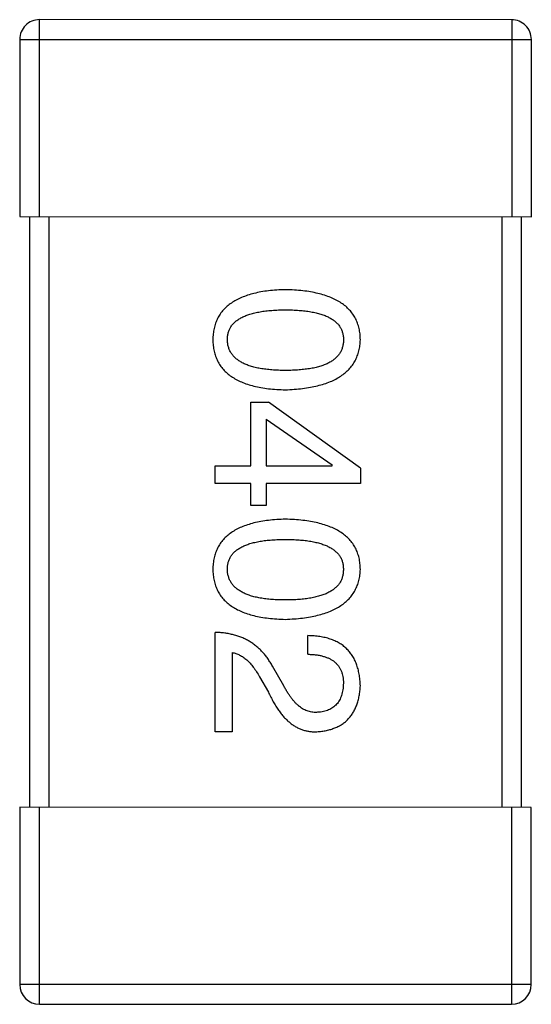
# Model space of a CAD drawing. Header units: millimetres. Extents: x 344 to 667, y 229 to 335.
# Tile 133 of 206: x 593.266 to 593.786, y 289.268 to 290.268. Entities that reach past the tile are written whole.
import ezdxf

# ---------------------------------------------------------------- set-up
doc = ezdxf.new("R2010")
doc.units = ezdxf.units.MM
doc.header["$LTSCALE"] = 0.5
doc.layers.get('0').update_dxf_attribs({"linetype": 'CONTINUOUS'})

msp = doc.modelspace()

# ---------------------------------------------------------------- linework, layer by layer
at = {"linetype": 'Continuous'}
for p, q in [((593.2862, 290.0683), (593.2862, 290.2683)), ((593.7662, 290.2682), (593.2862, 290.2683)), ((593.7662, 290.2682), (593.7662, 290.0682)), ((593.2662, 290.2483), (593.2662, 290.0683)), ((593.2662, 290.2483), (593.7862, 290.2482)), ((593.7862, 290.0682), (593.7862, 290.2482)), ((593.2662, 290.0683), (593.7862, 290.0682)), ((593.2762, 290.0683), (593.2761, 289.4683)), ((593.2961, 289.4683), (593.2962, 290.0683)), ((593.7562, 290.0682), (593.7561, 289.4682)), ((593.7761, 289.4682), (593.7762, 290.0682)), ((593.5009, 289.8152), (593.5009, 289.8799)), ((593.5009, 289.8799), (593.519, 289.8799)), ((593.6124, 289.8127), (593.519, 289.8799)), ((593.5165, 289.8627), (593.5165, 289.8152)), ((593.5165, 289.8627), (593.5837, 289.816)), ((593.4649, 289.7971), (593.4649, 289.8152)), ((593.4649, 289.8152), (593.5009, 289.8152)), ((593.5165, 289.8152), (593.5837, 289.8151)), ((593.5837, 289.8151), (593.5837, 289.816)), ((593.6124, 289.8127), (593.6124, 289.7971)), ((593.5009, 289.7971), (593.4649, 289.7971)), ((593.5009, 289.775), (593.5009, 289.7971)), ((593.5165, 289.7971), (593.5165, 289.775)), ((593.6124, 289.7971), (593.5165, 289.7971)), ((593.5165, 289.775), (593.5009, 289.775)), ((593.4648, 289.5451), (593.4649, 289.6459)), ((593.5591, 289.6238), (593.5591, 289.6427)), ((593.4821, 289.6254), (593.4821, 289.5451)), ((593.5345, 289.5918), (593.523, 289.6115)), ((593.5099, 289.6009), (593.5189, 289.5853)), ((593.4821, 289.5451), (593.4648, 289.5451)), ((593.2661, 289.4683), (593.2661, 289.2883)), ((593.7861, 289.4682), (593.2661, 289.4683)), ((593.2861, 289.2683), (593.2861, 289.4683)), ((593.7661, 289.4682), (593.7661, 289.2682)), ((593.7861, 289.2882), (593.7861, 289.4682)), ((593.7861, 289.2882), (593.2661, 289.2883)), ((593.2861, 289.2683), (593.7661, 289.2682))]:
    msp.add_line(p, q, dxfattribs=at)
for centre, start, end in [((593.2862, 290.2483), 89.9951, 179.9951), ((593.7662, 290.2482), 359.9951, 89.9951), ((593.2861, 289.2883), 179.9951, 269.9951), ((593.7661, 289.2882), 269.9951, 359.9951)]:
    msp.add_arc(centre, 0.02, start, end, dxfattribs=at)
for points, knots in [([(593.5362, 289.994), (593.5333, 289.9939), (593.5275, 289.9937), (593.5192, 289.993), (593.5115, 289.9919), (593.5044, 289.9903), (593.4978, 289.9885), (593.4917, 289.9862), (593.4862, 289.9836), (593.4813, 289.9806), (593.4769, 289.9773), (593.4731, 289.9735), (593.4699, 289.9694), (593.4672, 289.9649), (593.4652, 289.96), (593.4636, 289.9547), (593.4627, 289.9491), (593.4625, 289.9452), (593.4624, 289.9432)], [0, 0, 0, 0, 0.087693, 0.170223, 0.247496, 0.319826, 0.387768, 0.451403, 0.511459, 0.568358, 0.622671, 0.675251, 0.726739, 0.778422, 0.830759, 0.884394, 0.940865, 1, 1, 1, 1]), ([(593.6124, 289.9432), (593.6123, 289.9452), (593.6122, 289.9491), (593.6112, 289.9547), (593.6096, 289.9599), (593.6075, 289.9649), (593.6047, 289.9694), (593.6014, 289.9735), (593.5975, 289.9773), (593.5929, 289.9806), (593.5878, 289.9836), (593.5822, 289.9862), (593.5759, 289.9885), (593.5691, 289.9903), (593.5617, 289.9919), (593.5537, 289.993), (593.5452, 289.9937), (593.5392, 289.9939), (593.5362, 289.994)], [0, 0, 0, 0, 0.057911, 0.113262, 0.165956, 0.217443, 0.268511, 0.319665, 0.372, 0.426129, 0.483365, 0.543779, 0.607756, 0.676562, 0.749704, 0.827713, 0.911177, 1, 1, 1, 1]), ([(593.4772, 289.9432), (593.4772, 289.9444), (593.4773, 289.9468), (593.478, 289.9503), (593.4791, 289.9536), (593.4808, 289.9565), (593.4829, 289.9593), (593.4855, 289.9618), (593.4885, 289.964), (593.492, 289.966), (593.4959, 289.9678), (593.5003, 289.9694), (593.5052, 289.9706), (593.5105, 289.9717), (593.5163, 289.9725), (593.5225, 289.9731), (593.5292, 289.9735), (593.5338, 289.9735), (593.5362, 289.9735)], [0, 0, 0, 0, 0.049766, 0.097012, 0.143225, 0.188786, 0.235079, 0.282962, 0.333687, 0.387747, 0.445963, 0.508657, 0.576545, 0.649868, 0.72822, 0.812712, 0.903543, 1, 1, 1, 1]), ([(593.5362, 289.9735), (593.5386, 289.9735), (593.5432, 289.9735), (593.5499, 289.9731), (593.5561, 289.9725), (593.5619, 289.9717), (593.5672, 289.9706), (593.5721, 289.9694), (593.5765, 289.9678), (593.5804, 289.966), (593.5839, 289.964), (593.5869, 289.9618), (593.5895, 289.9593), (593.5916, 289.9565), (593.5932, 289.9535), (593.5944, 289.9503), (593.5951, 289.9468), (593.5952, 289.9444), (593.5952, 289.9432)], [0, 0, 0, 0, 0.096452, 0.187278, 0.271765, 0.350519, 0.423437, 0.491321, 0.554011, 0.612224, 0.666281, 0.717003, 0.764884, 0.811423, 0.856783, 0.902993, 0.950236, 1, 1, 1, 1]), ([(593.4624, 289.9432), (593.4625, 289.9412), (593.4627, 289.9373), (593.4636, 289.9317), (593.4652, 289.9265), (593.4672, 289.9216), (593.4699, 289.917), (593.4731, 289.9129), (593.4769, 289.9091), (593.4813, 289.9058), (593.4862, 289.9028), (593.4917, 289.9002), (593.4977, 289.8979), (593.5043, 289.8961), (593.5115, 289.8945), (593.5192, 289.8934), (593.5275, 289.8927), (593.5332, 289.8925), (593.5362, 289.8924)], [0, 0, 0, 0, 0.059134, 0.115603, 0.169236, 0.221572, 0.273254, 0.32474, 0.377319, 0.431815, 0.488555, 0.548609, 0.612242, 0.680182, 0.75251, 0.829782, 0.91231, 1, 1, 1, 1]), ([(593.5362, 289.9121), (593.5338, 289.9121), (593.5293, 289.9121), (593.5227, 289.9125), (593.5165, 289.9131), (593.5108, 289.9139), (593.5055, 289.915), (593.5007, 289.9163), (593.4963, 289.9179), (593.4924, 289.9197), (593.4889, 289.9218), (593.4859, 289.9241), (593.4832, 289.9267), (593.4811, 289.9295), (593.4794, 289.9326), (593.4782, 289.9359), (593.4774, 289.9395), (593.4773, 289.9419), (593.4772, 289.9432)], [0, 0, 0, 0, 0.094834, 0.184067, 0.267029, 0.344713, 0.417334, 0.484367, 0.546941, 0.604717, 0.65953, 0.710539, 0.759381, 0.806382, 0.853027, 0.900623, 0.949121, 1, 1, 1, 1]), ([(593.5362, 289.8924), (593.5392, 289.8925), (593.5451, 289.8928), (593.5535, 289.8936), (593.5614, 289.8948), (593.5688, 289.8964), (593.5756, 289.8983), (593.5818, 289.9005), (593.5874, 289.9032), (593.5925, 289.9062), (593.597, 289.9096), (593.601, 289.9133), (593.6044, 289.9174), (593.6072, 289.9218), (593.6093, 289.9267), (593.611, 289.9319), (593.6121, 289.9374), (593.6123, 289.9412), (593.6124, 289.9432)], [0, 0, 0, 0, 0.088475, 0.171606, 0.249595, 0.322626, 0.391327, 0.455765, 0.516374, 0.573675, 0.628522, 0.681161, 0.732559, 0.783563, 0.83504, 0.887639, 0.942585, 1, 1, 1, 1]), ([(593.5952, 289.9432), (593.5952, 289.9419), (593.5951, 289.9395), (593.5944, 289.9359), (593.5932, 289.9326), (593.5916, 289.9295), (593.5895, 289.9267), (593.5869, 289.9241), (593.5839, 289.9218), (593.5804, 289.9197), (593.5765, 289.9179), (593.5721, 289.9163), (593.5672, 289.915), (593.5619, 289.9139), (593.5561, 289.9131), (593.5499, 289.9125), (593.5432, 289.9121), (593.5386, 289.9121), (593.5362, 289.9121)], [0, 0, 0, 0, 0.050604, 0.098688, 0.145699, 0.191791, 0.238625, 0.286717, 0.337546, 0.391814, 0.449755, 0.512106, 0.579685, 0.652048, 0.730262, 0.814146, 0.904281, 1, 1, 1, 1]), ([(593.5362, 289.7609), (593.5332, 289.7608), (593.5275, 289.7606), (593.5192, 289.7598), (593.5115, 289.7587), (593.5043, 289.7572), (593.4977, 289.7553), (593.4917, 289.7531), (593.4862, 289.7505), (593.4813, 289.7475), (593.4769, 289.7441), (593.4731, 289.7404), (593.4699, 289.7362), (593.4672, 289.7317), (593.4651, 289.7268), (593.4636, 289.7216), (593.4627, 289.7159), (593.4625, 289.712), (593.4624, 289.7101)], [0, 0, 0, 0, 0.087693, 0.170223, 0.247496, 0.319826, 0.387768, 0.451403, 0.511459, 0.568358, 0.622671, 0.675251, 0.726739, 0.778422, 0.830759, 0.884394, 0.940865, 1, 1, 1, 1]), ([(593.6124, 289.71), (593.6123, 289.712), (593.6121, 289.7159), (593.6112, 289.7215), (593.6096, 289.7268), (593.6075, 289.7317), (593.6047, 289.7362), (593.6013, 289.7404), (593.5974, 289.7441), (593.5929, 289.7475), (593.5878, 289.7505), (593.5821, 289.7531), (593.5759, 289.7553), (593.5691, 289.7572), (593.5617, 289.7587), (593.5537, 289.7598), (593.5451, 289.7606), (593.5392, 289.7608), (593.5362, 289.7609)], [0, 0, 0, 0, 0.057911, 0.113262, 0.165956, 0.217443, 0.268511, 0.319665, 0.372, 0.426129, 0.483365, 0.543779, 0.607756, 0.676562, 0.749704, 0.827713, 0.911177, 1, 1, 1, 1]), ([(593.4772, 289.7101), (593.4772, 289.7113), (593.4773, 289.7137), (593.478, 289.7172), (593.4791, 289.7204), (593.4808, 289.7234), (593.4829, 289.7261), (593.4854, 289.7287), (593.4885, 289.7309), (593.492, 289.7329), (593.4959, 289.7347), (593.5003, 289.7362), (593.5052, 289.7375), (593.5105, 289.7386), (593.5163, 289.7394), (593.5225, 289.7399), (593.5292, 289.7403), (593.5338, 289.7404), (593.5362, 289.7404)], [0, 0, 0, 0, 0.049766, 0.097012, 0.143225, 0.188786, 0.235079, 0.282962, 0.333687, 0.387747, 0.445963, 0.508657, 0.576545, 0.649868, 0.72822, 0.812712, 0.903543, 1, 1, 1, 1]), ([(593.5362, 289.7404), (593.5386, 289.7404), (593.5432, 289.7403), (593.5499, 289.7399), (593.5561, 289.7394), (593.5619, 289.7386), (593.5672, 289.7375), (593.572, 289.7362), (593.5764, 289.7347), (593.5804, 289.7329), (593.5839, 289.7309), (593.5869, 289.7286), (593.5895, 289.7261), (593.5916, 289.7234), (593.5932, 289.7204), (593.5944, 289.7171), (593.595, 289.7137), (593.5951, 289.7113), (593.5952, 289.71)], [0, 0, 0, 0, 0.096452, 0.187278, 0.271765, 0.350519, 0.423437, 0.491321, 0.554011, 0.612224, 0.666281, 0.717003, 0.764884, 0.811423, 0.856783, 0.902993, 0.950236, 1, 1, 1, 1]), ([(593.4624, 289.7101), (593.4625, 289.7081), (593.4627, 289.7042), (593.4636, 289.6986), (593.4651, 289.6933), (593.4672, 289.6884), (593.4699, 289.6839), (593.4731, 289.6797), (593.4769, 289.676), (593.4813, 289.6726), (593.4862, 289.6696), (593.4917, 289.667), (593.4977, 289.6648), (593.5043, 289.6629), (593.5115, 289.6614), (593.5192, 289.6603), (593.5275, 289.6595), (593.5332, 289.6593), (593.5362, 289.6592)], [0, 0, 0, 0, 0.059134, 0.115603, 0.169236, 0.221572, 0.273254, 0.32474, 0.377319, 0.431815, 0.488555, 0.548609, 0.612242, 0.680182, 0.75251, 0.829782, 0.91231, 1, 1, 1, 1]), ([(593.5362, 289.6789), (593.5338, 289.6789), (593.5293, 289.679), (593.5227, 289.6793), (593.5165, 289.6799), (593.5108, 289.6808), (593.5055, 289.6818), (593.5007, 289.6832), (593.4963, 289.6847), (593.4924, 289.6866), (593.4889, 289.6887), (593.4858, 289.691), (593.4832, 289.6935), (593.4811, 289.6964), (593.4794, 289.6994), (593.4782, 289.7028), (593.4774, 289.7063), (593.4772, 289.7088), (593.4772, 289.7101)], [0, 0, 0, 0, 0.094834, 0.184067, 0.267029, 0.344713, 0.417334, 0.484367, 0.546941, 0.604717, 0.65953, 0.710539, 0.759381, 0.806382, 0.853027, 0.900623, 0.949121, 1, 1, 1, 1]), ([(593.5952, 289.71), (593.5951, 289.7088), (593.595, 289.7063), (593.5944, 289.7028), (593.5932, 289.6994), (593.5916, 289.6963), (593.5895, 289.6935), (593.5869, 289.691), (593.5839, 289.6887), (593.5804, 289.6866), (593.5764, 289.6847), (593.572, 289.6832), (593.5672, 289.6819), (593.5619, 289.6808), (593.5561, 289.6799), (593.5499, 289.6793), (593.5432, 289.679), (593.5385, 289.6789), (593.5362, 289.6789)], [0, 0, 0, 0, 0.050604, 0.098688, 0.145699, 0.191791, 0.238625, 0.286717, 0.337546, 0.391814, 0.449755, 0.512106, 0.579685, 0.652048, 0.730262, 0.814146, 0.904281, 1, 1, 1, 1]), ([(593.5362, 289.6592), (593.5392, 289.6594), (593.545, 289.6596), (593.5535, 289.6605), (593.5614, 289.6617), (593.5688, 289.6632), (593.5756, 289.6651), (593.5818, 289.6674), (593.5874, 289.67), (593.5925, 289.673), (593.597, 289.6764), (593.601, 289.6801), (593.6043, 289.6842), (593.6071, 289.6887), (593.6093, 289.6935), (593.611, 289.6987), (593.6121, 289.7043), (593.6123, 289.7081), (593.6124, 289.71)], [0, 0, 0, 0, 0.088475, 0.171606, 0.249595, 0.322626, 0.391327, 0.455765, 0.516374, 0.573675, 0.628522, 0.681161, 0.732559, 0.783563, 0.83504, 0.887639, 0.942585, 1, 1, 1, 1]), ([(593.523, 289.6115), (593.5223, 289.6129), (593.5208, 289.6156), (593.5183, 289.6194), (593.5156, 289.623), (593.5127, 289.6263), (593.5097, 289.6293), (593.5065, 289.6321), (593.5031, 289.6347), (593.4995, 289.637), (593.4958, 289.639), (593.4919, 289.6408), (593.4878, 289.6423), (593.4835, 289.6435), (593.4791, 289.6445), (593.4745, 289.6453), (593.4697, 289.6458), (593.4665, 289.6459), (593.4649, 289.6459)], [0, 0, 0, 0, 0.065828, 0.130094, 0.192451, 0.254037, 0.313974, 0.373757, 0.433048, 0.492243, 0.551902, 0.611758, 0.672678, 0.734814, 0.798569, 0.863693, 0.930488, 1, 1, 1, 1]), ([(593.6124, 289.5918), (593.6123, 289.5939), (593.6121, 289.5978), (593.6113, 289.6035), (593.6101, 289.6088), (593.6085, 289.6137), (593.6066, 289.6182), (593.6042, 289.6224), (593.6015, 289.6262), (593.5983, 289.6296), (593.5948, 289.6326), (593.5908, 289.6352), (593.5865, 289.6374), (593.5818, 289.6393), (593.5767, 289.6407), (593.5712, 289.6418), (593.5653, 289.6424), (593.5612, 289.6426), (593.5591, 289.6427)], [0, 0, 0, 0, 0.07282, 0.141057, 0.2062, 0.267672, 0.326735, 0.383519, 0.439188, 0.494454, 0.549628, 0.605958, 0.66397, 0.72402, 0.787502, 0.854127, 0.925065, 1, 1, 1, 1]), ([(593.4821, 289.6254), (593.4834, 289.6252), (593.486, 289.6247), (593.4898, 289.623), (593.4934, 289.6209), (593.497, 289.6181), (593.5004, 289.6147), (593.5037, 289.6106), (593.507, 289.606), (593.5089, 289.6026), (593.5099, 289.6009)], [0, 0, 0, 0, 0.103034, 0.208166, 0.318255, 0.434664, 0.559728, 0.695394, 0.841708, 1, 1, 1, 1]), ([(593.5591, 289.6238), (593.5606, 289.6237), (593.5634, 289.6236), (593.5675, 289.6232), (593.5713, 289.6226), (593.5748, 289.6217), (593.5781, 289.6206), (593.5811, 289.6194), (593.5838, 289.6178), (593.5862, 289.6161), (593.5883, 289.6141), (593.5902, 289.6119), (593.5917, 289.6095), (593.593, 289.6069), (593.594, 289.604), (593.5947, 289.601), (593.5951, 289.5977), (593.5952, 289.5955), (593.5952, 289.5943)], [0, 0, 0, 0, 0.082594, 0.15978, 0.232961, 0.301462, 0.365595, 0.426678, 0.484662, 0.540809, 0.595146, 0.648401, 0.702272, 0.757102, 0.813447, 0.872233, 0.934055, 1, 1, 1, 1]), ([(593.5952, 289.5943), (593.5951, 289.5932), (593.595, 289.591), (593.5947, 289.5878), (593.594, 289.5848), (593.5933, 289.582), (593.5923, 289.5795), (593.5912, 289.5771), (593.5898, 289.5749), (593.5883, 289.5729), (593.5865, 289.5712), (593.5846, 289.5696), (593.5824, 289.5683), (593.5801, 289.5672), (593.5776, 289.5663), (593.5749, 289.5655), (593.572, 289.565), (593.57, 289.5649), (593.5689, 289.5648)], [0, 0, 0, 0, 0.076112, 0.148436, 0.216883, 0.281466, 0.34298, 0.402356, 0.459881, 0.51546, 0.571111, 0.62658, 0.683162, 0.741007, 0.801404, 0.863825, 0.930544, 1, 1, 1, 1]), ([(593.5189, 289.5853), (593.5197, 289.5836), (593.5213, 289.5803), (593.5238, 289.5756), (593.5263, 289.5712), (593.529, 289.5671), (593.5318, 289.5634), (593.5346, 289.56), (593.5376, 289.557), (593.5406, 289.5543), (593.5437, 289.552), (593.5469, 289.55), (593.5503, 289.5483), (593.5537, 289.5469), (593.5572, 289.546), (593.5607, 289.5453), (593.5644, 289.545), (593.5669, 289.5451), (593.5681, 289.5451)], [0, 0, 0, 0, 0.082731, 0.161257, 0.236138, 0.307554, 0.375712, 0.440848, 0.502916, 0.562567, 0.619798, 0.675716, 0.73039, 0.78386, 0.837315, 0.890547, 0.944917, 1, 1, 1, 1]), ([(593.5689, 289.5648), (593.5681, 289.5647), (593.5665, 289.5646), (593.5641, 289.5648), (593.5617, 289.5652), (593.5594, 289.5658), (593.5571, 289.5667), (593.5548, 289.5678), (593.5526, 289.5691), (593.5505, 289.5707), (593.5483, 289.5725), (593.5462, 289.5746), (593.5442, 289.5769), (593.5421, 289.5794), (593.5402, 289.5822), (593.5382, 289.5852), (593.5363, 289.5884), (593.5351, 289.5907), (593.5345, 289.5918)], [0, 0, 0, 0, 0.052237, 0.103888, 0.155485, 0.207395, 0.259864, 0.31356, 0.369176, 0.4266, 0.486836, 0.550048, 0.61567, 0.685271, 0.75824, 0.834614, 0.915635, 1, 1, 1, 1]), ([(593.5681, 289.5451), (593.5698, 289.5452), (593.5731, 289.5455), (593.5779, 289.5463), (593.5824, 289.5474), (593.5865, 289.5489), (593.5904, 289.5506), (593.594, 289.5527), (593.5972, 289.5552), (593.6002, 289.558), (593.6028, 289.5611), (593.6051, 289.5645), (593.6071, 289.5683), (593.6088, 289.5723), (593.6102, 289.5768), (593.6113, 289.5815), (593.612, 289.5865), (593.6123, 289.59), (593.6124, 289.5918)], [0, 0, 0, 0, 0.070688, 0.137741, 0.201612, 0.262778, 0.321223, 0.378455, 0.434411, 0.490146, 0.546362, 0.603392, 0.662208, 0.723401, 0.787372, 0.85442, 0.925153, 1, 1, 1, 1])]:
    msp.add_open_spline(points, degree=3, knots=knots, dxfattribs=at)

doc.saveas('drawing.dxf')
